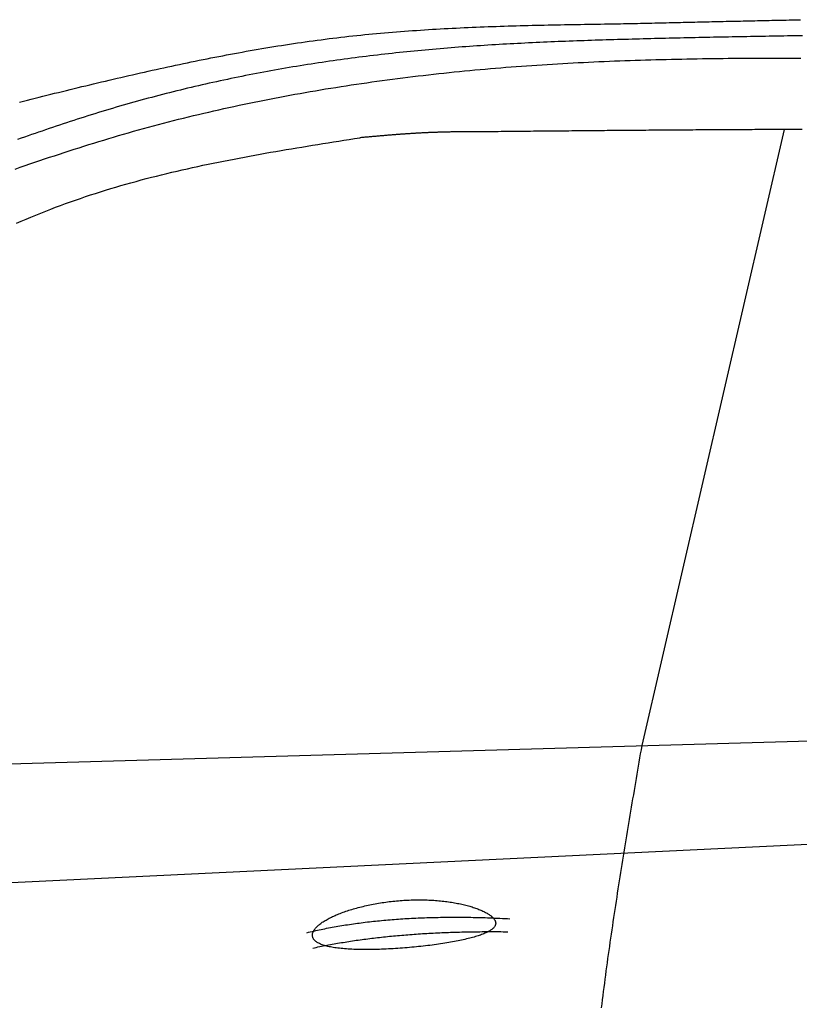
# Model space of a CAD drawing. Extents: x 562 to 7231, y 5817 to 11976.
# Tile 30 of 58: x 3097 to 3794, y 8890 to 9769. Entities that reach past the tile are written whole.
import ezdxf

# ---------------------------------------------------------------- set-up
doc = ezdxf.new("R2010")
doc.units = 0
doc.layers.add('CAR', color=10, linetype='CONTINUOUS')

msp = doc.modelspace()

# ---------------------------------------------------------------- linework, layer by layer
at = {"layer": 'CAR'}
for p, q in [((3780.028, 9671.238), (3652.731, 9120.874)), ((2781.354, 9095.883), (4447.567, 9143.669)), ((4447.567, 9063.514), (2239.888, 8957.56))]:
    msp.add_line(p, q, dxfattribs=at)
for points in [[(3096.92, 9695.85, 0), (3100.4, 9696.72, 0), (3103.88, 9697.58, 0), (3107.36, 9698.45, 0), (3110.85, 9699.32, 0), (3114.33, 9700.18, 0), (3117.81, 9701.04, 0), (3121.29, 9701.91, 0), (3124.77, 9702.77, 0), (3128.25, 9703.62, 0), (3131.73, 9704.48, 0), (3135.22, 9705.33, 0), (3138.7, 9706.19, 0), (3142.18, 9707.04, 0), (3145.66, 9707.88, 0), (3149.15, 9708.73, 0), (3152.63, 9709.57, 0), (3156.12, 9710.41, 0), (3159.6, 9711.25, 0), (3163.08, 9712.08, 0), (3166.57, 9712.91, 0), (3170.05, 9713.74, 0), (3173.54, 9714.57, 0), (3177.03, 9715.39, 0), (3180.51, 9716.21, 0), (3184, 9717.02, 0), (3187.49, 9717.83, 0), (3190.98, 9718.64, 0), (3194.47, 9719.44, 0), (3197.95, 9720.24, 0), (3201.44, 9721.03, 0), (3204.93, 9721.82, 0), (3208.43, 9722.61, 0), (3211.92, 9723.39, 0), (3215.41, 9724.17, 0), (3218.9, 9724.94, 0), (3222.39, 9725.71, 0), (3225.89, 9726.47, 0), (3229.38, 9727.23, 0), (3232.88, 9727.98, 0), (3236.37, 9728.73, 0), (3239.87, 9729.47, 0), (3243.37, 9730.2, 0), (3246.87, 9730.93, 0), (3250.36, 9731.66, 0), (3253.86, 9732.37, 0), (3257.36, 9733.09, 0), (3260.86, 9733.79, 0), (3264.37, 9734.49, 0), (3267.87, 9735.18, 0), (3271.37, 9735.87, 0), (3274.88, 9736.55, 0), (3278.38, 9737.23, 0), (3281.89, 9737.89, 0), (3285.39, 9738.55, 0), (3288.9, 9739.2, 0), (3292.41, 9739.85, 0), (3295.92, 9740.49, 0), (3299.43, 9741.12, 0), (3302.94, 9741.74, 0), (3306.45, 9742.36, 0), (3309.97, 9742.96, 0), (3313.48, 9743.56, 0), (3317, 9744.15, 0), (3320.51, 9744.74, 0), (3324.03, 9745.31, 0), (3327.55, 9745.88, 0), (3331.07, 9746.44, 0), (3334.59, 9746.99, 0), (3338.11, 9747.53, 0), (3341.63, 9748.06, 0), (3345.16, 9748.59, 0), (3348.68, 9749.1, 0), (3352.21, 9749.61, 0), (3355.74, 9750.1, 0), (3359.26, 9750.59, 0), (3362.79, 9751.06, 0), (3366.33, 9751.53, 0), (3369.86, 9751.99, 0), (3373.39, 9752.44, 0), (3376.93, 9752.87, 0), (3380.46, 9753.3, 0), (3384, 9753.72, 0), (3387.54, 9754.13, 0), (3391.08, 9754.52, 0), (3394.62, 9754.91, 0), (3398.16, 9755.29, 0), (3401.71, 9755.66, 0), (3405.25, 9756.01, 0), (3408.8, 9756.36, 0), (3412.34, 9756.7, 0), (3415.89, 9757.03, 0), (3419.44, 9757.35, 0), (3422.99, 9757.67, 0), (3426.54, 9757.97, 0), (3430.1, 9758.26, 0), (3433.65, 9758.55, 0), (3437.2, 9758.83, 0), (3440.76, 9759.1, 0), (3444.32, 9759.36, 0), (3447.88, 9759.62, 0), (3451.43, 9759.86, 0), (3454.99, 9760.1, 0), (3458.55, 9760.34, 0), (3462.12, 9760.56, 0), (3465.68, 9760.78, 0), (3469.24, 9760.99, 0), (3472.81, 9761.19, 0), (3476.37, 9761.39, 0), (3479.94, 9761.58, 0), (3483.5, 9761.77, 0), (3487.07, 9761.95, 0), (3490.64, 9762.12, 0), (3494.21, 9762.29, 0), (3497.78, 9762.45, 0), (3501.35, 9762.6, 0), (3504.92, 9762.75, 0), (3508.49, 9762.9, 0), (3512.06, 9763.04, 0), (3515.64, 9763.17, 0), (3519.21, 9763.3, 0), (3522.78, 9763.43, 0), (3526.36, 9763.55, 0), (3529.93, 9763.66, 0), (3533.51, 9763.78, 0), (3537.09, 9763.88, 0), (3540.66, 9763.99, 0), (3544.24, 9764.09, 0), (3547.82, 9764.18, 0), (3551.4, 9764.28, 0), (3554.98, 9764.37, 0), (3558.56, 9764.45, 0), (3562.14, 9764.54, 0), (3565.71, 9764.62, 0), (3569.3, 9764.69, 0), (3572.88, 9764.77, 0), (3576.46, 9764.84, 0), (3580.04, 9764.91, 0), (3583.62, 9764.98, 0), (3587.2, 9765.04, 0), (3590.78, 9765.11, 0), (3594.37, 9765.17, 0), (3597.95, 9765.23, 0), (3601.53, 9765.29, 0), (3605.11, 9765.35, 0), (3608.7, 9765.4, 0), (3612.28, 9765.46, 0), (3615.86, 9765.51, 0), (3619.45, 9765.56, 0), (3623.03, 9765.62, 0), (3626.61, 9765.67, 0), (3630.2, 9765.72, 0), (3633.78, 9765.78, 0)], [(3633.78, 9765.78, 0), (3636.33, 9765.83, 0), (3638.88, 9765.89, 0), (3641.43, 9765.95, 0), (3643.99, 9766.01, 0), (3646.54, 9766.07, 0), (3649.09, 9766.12, 0), (3651.64, 9766.18, 0), (3654.19, 9766.24, 0), (3656.74, 9766.3, 0), (3659.3, 9766.36, 0), (3661.85, 9766.42, 0), (3664.4, 9766.47, 0), (3666.95, 9766.53, 0), (3669.5, 9766.59, 0), (3672.05, 9766.65, 0), (3674.61, 9766.71, 0), (3677.16, 9766.76, 0), (3679.71, 9766.82, 0), (3682.26, 9766.88, 0), (3684.81, 9766.94, 0), (3687.37, 9767, 0), (3689.92, 9767.05, 0), (3692.47, 9767.11, 0), (3695.02, 9767.17, 0), (3697.57, 9767.23, 0), (3700.12, 9767.29, 0), (3702.68, 9767.34, 0), (3705.23, 9767.4, 0), (3707.78, 9767.46, 0), (3710.33, 9767.52, 0), (3712.88, 9767.57, 0), (3715.43, 9767.63, 0), (3717.99, 9767.69, 0), (3720.54, 9767.75, 0), (3723.09, 9767.8, 0), (3725.64, 9767.86, 0), (3728.19, 9767.92, 0), (3730.74, 9767.98, 0), (3733.3, 9768.03, 0), (3735.85, 9768.09, 0), (3738.4, 9768.15, 0), (3740.95, 9768.2, 0), (3743.5, 9768.26, 0), (3746.05, 9768.32, 0), (3748.61, 9768.37, 0), (3751.16, 9768.43, 0), (3753.71, 9768.49, 0), (3756.26, 9768.54, 0), (3758.81, 9768.6, 0), (3761.36, 9768.66, 0), (3763.92, 9768.71, 0), (3766.47, 9768.77, 0), (3769.02, 9768.83, 0), (3771.57, 9768.88, 0), (3774.12, 9768.94, 0), (3776.67, 9768.99, 0), (3779.23, 9769.05, 0), (3781.78, 9769.1, 0), (3784.33, 9769.16, 0), (3786.88, 9769.22, 0), (3789.43, 9769.27, 0), (3791.98, 9769.33, 0), (3794.54, 9769.38, 0)], [(3796.29, 9755.03, 0), (3792.98, 9754.98, 0), (3789.68, 9754.93, 0), (3786.37, 9754.88, 0), (3783.07, 9754.83, 0), (3779.76, 9754.78, 0), (3776.45, 9754.73, 0), (3773.15, 9754.67, 0), (3769.84, 9754.62, 0), (3766.54, 9754.56, 0), (3763.23, 9754.5, 0), (3759.93, 9754.45, 0), (3756.62, 9754.39, 0), (3753.31, 9754.33, 0), (3750.01, 9754.27, 0), (3746.7, 9754.21, 0), (3743.4, 9754.15, 0), (3740.09, 9754.09, 0), (3736.79, 9754.02, 0), (3733.48, 9753.96, 0), (3730.18, 9753.9, 0), (3726.87, 9753.83, 0), (3723.56, 9753.76, 0), (3720.26, 9753.7, 0), (3716.95, 9753.63, 0), (3713.65, 9753.56, 0), (3710.34, 9753.49, 0), (3707.04, 9753.42, 0), (3703.73, 9753.35, 0), (3700.43, 9753.28, 0), (3697.12, 9753.2, 0), (3693.81, 9753.13, 0), (3690.51, 9753.06, 0), (3687.2, 9752.98, 0), (3683.9, 9752.91, 0), (3680.59, 9752.83, 0), (3677.29, 9752.75, 0), (3673.98, 9752.67, 0), (3670.68, 9752.59, 0), (3667.37, 9752.51, 0), (3664.07, 9752.43, 0), (3660.76, 9752.35, 0), (3657.45, 9752.26, 0), (3654.15, 9752.18, 0), (3650.84, 9752.09, 0), (3647.54, 9752.01, 0), (3644.23, 9751.92, 0), (3640.93, 9751.83, 0), (3637.62, 9751.74, 0), (3634.32, 9751.65, 0), (3631.01, 9751.55, 0), (3627.71, 9751.46, 0), (3624.4, 9751.36, 0), (3621.1, 9751.26, 0), (3617.79, 9751.16, 0), (3614.49, 9751.06, 0), (3611.18, 9750.95, 0), (3607.88, 9750.85, 0), (3604.57, 9750.74, 0), (3601.27, 9750.62, 0), (3597.97, 9750.51, 0), (3594.66, 9750.39, 0), (3591.36, 9750.27, 0), (3588.05, 9750.15, 0), (3584.75, 9750.02, 0), (3581.45, 9749.89, 0), (3578.14, 9749.76, 0), (3574.84, 9749.63, 0), (3571.54, 9749.49, 0), (3568.23, 9749.35, 0), (3564.93, 9749.2, 0), (3561.63, 9749.06, 0), (3558.32, 9748.9, 0), (3555.02, 9748.75, 0), (3551.72, 9748.59, 0), (3548.42, 9748.43, 0), (3545.12, 9748.26, 0), (3541.81, 9748.09, 0), (3538.51, 9747.92, 0), (3535.21, 9747.74, 0), (3531.91, 9747.55, 0), (3528.61, 9747.37, 0), (3525.31, 9747.17, 0), (3522.01, 9746.98, 0), (3518.71, 9746.78, 0), (3515.41, 9746.57, 0), (3512.11, 9746.36, 0), (3508.81, 9746.15, 0), (3505.51, 9745.93, 0), (3502.21, 9745.7, 0), (3498.91, 9745.47, 0), (3495.61, 9745.24, 0), (3492.31, 9745, 0), (3489.02, 9744.75, 0), (3485.72, 9744.5, 0), (3482.42, 9744.24, 0), (3479.12, 9743.98, 0), (3475.83, 9743.71, 0), (3472.53, 9743.44, 0), (3469.23, 9743.16, 0), (3465.94, 9742.87, 0), (3462.64, 9742.58, 0), (3459.35, 9742.29, 0), (3456.05, 9741.98, 0), (3452.76, 9741.67, 0), (3449.46, 9741.35, 0), (3446.17, 9741.03, 0), (3442.88, 9740.7, 0), (3439.58, 9740.36, 0), (3436.29, 9740.02, 0), (3433, 9739.67, 0), (3429.71, 9739.32, 0), (3426.42, 9738.95, 0), (3423.13, 9738.58, 0), (3419.84, 9738.21, 0), (3416.55, 9737.83, 0), (3413.26, 9737.44, 0), (3409.97, 9737.04, 0), (3406.68, 9736.64, 0), (3403.39, 9736.23, 0), (3400.11, 9735.81, 0), (3396.82, 9735.39, 0), (3393.54, 9734.96, 0), (3390.25, 9734.52, 0), (3386.97, 9734.08, 0), (3383.69, 9733.63, 0), (3380.41, 9733.17, 0), (3377.13, 9732.7, 0), (3373.85, 9732.23, 0), (3370.57, 9731.75, 0), (3367.29, 9731.27, 0), (3364.02, 9730.77, 0), (3360.74, 9730.27, 0), (3357.47, 9729.76, 0), (3354.2, 9729.25, 0), (3350.92, 9728.73, 0), (3347.65, 9728.2, 0), (3344.39, 9727.66, 0), (3341.12, 9727.12, 0), (3337.85, 9726.57, 0), (3334.59, 9726.01, 0), (3331.32, 9725.44, 0), (3328.06, 9724.87, 0), (3324.8, 9724.29, 0), (3321.54, 9723.7, 0), (3318.28, 9723.11, 0), (3315.02, 9722.51, 0), (3311.77, 9721.9, 0), (3308.51, 9721.28, 0), (3305.26, 9720.65, 0), (3302.01, 9720.02, 0), (3298.76, 9719.38, 0), (3295.51, 9718.73, 0), (3292.27, 9718.08, 0), (3289.03, 9717.41, 0), (3285.78, 9716.74, 0), (3282.54, 9716.07, 0), (3279.3, 9715.38, 0), (3276.07, 9714.69, 0), (3272.83, 9713.98, 0), (3269.6, 9713.27, 0), (3266.37, 9712.56, 0), (3263.14, 9711.83, 0), (3259.91, 9711.1, 0), (3256.69, 9710.36, 0), (3253.46, 9709.61, 0), (3250.24, 9708.85, 0), (3247.02, 9708.09, 0), (3243.81, 9707.32, 0), (3240.59, 9706.53, 0), (3237.38, 9705.75, 0), (3234.17, 9704.95, 0), (3230.96, 9704.14, 0), (3227.76, 9703.33, 0), (3224.55, 9702.51, 0), (3221.35, 9701.68, 0), (3218.15, 9700.84, 0), (3214.96, 9700, 0), (3211.76, 9699.14, 0), (3208.57, 9698.28, 0), (3205.38, 9697.41, 0), (3202.2, 9696.53, 0), (3199.01, 9695.65, 0), (3195.83, 9694.75, 0), (3192.65, 9693.85, 0), (3189.48, 9692.94, 0), (3186.3, 9692.01, 0), (3183.13, 9691.09, 0), (3179.96, 9690.15, 0), (3176.8, 9689.21, 0), (3173.63, 9688.25, 0), (3170.47, 9687.29, 0), (3167.31, 9686.33, 0), (3164.15, 9685.35, 0), (3161, 9684.37, 0), (3157.85, 9683.38, 0), (3154.7, 9682.38, 0), (3151.55, 9681.38, 0), (3148.4, 9680.37, 0), (3145.26, 9679.35, 0), (3142.12, 9678.33, 0), (3138.98, 9677.3, 0), (3135.84, 9676.27, 0), (3132.7, 9675.22, 0), (3129.57, 9674.18, 0), (3126.44, 9673.12, 0), (3123.31, 9672.06, 0), (3120.18, 9671, 0), (3117.05, 9669.93, 0), (3113.93, 9668.85, 0), (3110.8, 9667.77, 0), (3107.68, 9666.68, 0), (3104.56, 9665.59, 0), (3101.44, 9664.5, 0), (3098.32, 9663.4, 0), (3095.21, 9662.29, 0)], [(3093.1, 9635.99, 0), (3097.47, 9637.51, 0), (3101.84, 9639.02, 0), (3106.21, 9640.52, 0), (3110.58, 9642.02, 0), (3114.95, 9643.5, 0), (3119.33, 9644.98, 0), (3123.71, 9646.45, 0), (3128.1, 9647.91, 0), (3132.49, 9649.36, 0), (3136.88, 9650.8, 0), (3141.27, 9652.23, 0), (3145.67, 9653.65, 0), (3150.07, 9655.05, 0), (3154.47, 9656.45, 0), (3158.88, 9657.83, 0), (3163.29, 9659.2, 0), (3167.71, 9660.56, 0), (3172.13, 9661.9, 0), (3176.55, 9663.23, 0), (3180.98, 9664.55, 0), (3185.41, 9665.85, 0), (3189.85, 9667.14, 0), (3194.29, 9668.41, 0), (3198.73, 9669.67, 0), (3203.18, 9670.92, 0), (3207.64, 9672.15, 0), (3212.1, 9673.36, 0), (3216.56, 9674.57, 0), (3221.03, 9675.75, 0), (3225.5, 9676.93, 0), (3229.97, 9678.09, 0), (3234.45, 9679.24, 0), (3238.93, 9680.37, 0), (3243.42, 9681.49, 0), (3247.91, 9682.59, 0), (3252.4, 9683.68, 0), (3256.9, 9684.76, 0), (3261.4, 9685.83, 0), (3265.91, 9686.88, 0), (3270.42, 9687.91, 0), (3274.93, 9688.94, 0), (3279.44, 9689.95, 0), (3283.96, 9690.95, 0), (3288.48, 9691.93, 0), (3293.01, 9692.9, 0), (3297.53, 9693.86, 0), (3302.07, 9694.81, 0), (3306.6, 9695.74, 0), (3311.14, 9696.66, 0), (3315.68, 9697.56, 0), (3320.22, 9698.46, 0), (3324.77, 9699.34, 0), (3329.31, 9700.21, 0), (3333.87, 9701.06, 0), (3338.42, 9701.91, 0), (3342.98, 9702.74, 0), (3347.54, 9703.56, 0), (3352.1, 9704.36, 0), (3356.66, 9705.16, 0), (3361.23, 9705.94, 0), (3365.8, 9706.71, 0), (3370.37, 9707.47, 0), (3374.94, 9708.21, 0), (3379.52, 9708.95, 0), (3384.1, 9709.67, 0), (3388.68, 9710.38, 0), (3393.26, 9711.08, 0), (3397.84, 9711.77, 0), (3402.43, 9712.44, 0), (3407.02, 9713.1, 0), (3411.61, 9713.75, 0), (3416.2, 9714.4, 0), (3420.79, 9715.02, 0), (3425.39, 9715.64, 0), (3429.98, 9716.25, 0), (3434.58, 9716.84, 0), (3439.18, 9717.43, 0), (3443.78, 9718, 0), (3448.38, 9718.56, 0), (3452.99, 9719.11, 0), (3457.59, 9719.65, 0), (3462.2, 9720.18, 0), (3466.81, 9720.7, 0), (3471.42, 9721.2, 0), (3476.03, 9721.7, 0), (3480.64, 9722.19, 0), (3485.25, 9722.66, 0), (3489.86, 9723.13, 0), (3494.47, 9723.58, 0), (3499.09, 9724.02, 0), (3503.7, 9724.46, 0), (3508.32, 9724.88, 0), (3512.94, 9725.29, 0), (3517.55, 9725.7, 0), (3522.17, 9726.09, 0), (3526.79, 9726.47, 0), (3531.41, 9726.84, 0), (3536.03, 9727.21, 0), (3540.65, 9727.56, 0), (3545.27, 9727.9, 0), (3549.89, 9728.24, 0), (3554.51, 9728.56, 0), (3559.13, 9728.87, 0), (3563.75, 9729.18, 0), (3568.37, 9729.47, 0), (3572.99, 9729.76, 0), (3577.61, 9730.03, 0), (3582.23, 9730.3, 0), (3586.85, 9730.56, 0), (3591.47, 9730.81, 0), (3596.09, 9731.05, 0), (3600.71, 9731.28, 0), (3605.33, 9731.5, 0), (3609.95, 9731.72, 0), (3614.57, 9731.93, 0), (3619.19, 9732.13, 0), (3623.81, 9732.32, 0), (3628.43, 9732.5, 0), (3633.05, 9732.68, 0), (3637.68, 9732.85, 0), (3642.3, 9733.01, 0), (3646.92, 9733.16, 0), (3651.54, 9733.31, 0), (3656.16, 9733.45, 0), (3660.78, 9733.58, 0), (3665.4, 9733.71, 0), (3670.02, 9733.83, 0), (3674.64, 9733.94, 0), (3679.26, 9734.05, 0), (3683.88, 9734.15, 0), (3688.5, 9734.25, 0), (3693.12, 9734.34, 0), (3697.74, 9734.42, 0), (3702.36, 9734.5, 0), (3706.99, 9734.58, 0), (3711.61, 9734.64, 0), (3716.23, 9734.71, 0), (3720.85, 9734.77, 0), (3725.47, 9734.82, 0), (3730.09, 9734.87, 0), (3734.71, 9734.91, 0), (3739.33, 9734.95, 0), (3743.95, 9734.99, 0), (3748.57, 9735.02, 0), (3753.19, 9735.05, 0), (3757.81, 9735.07, 0), (3762.43, 9735.09, 0), (3767.06, 9735.11, 0), (3771.68, 9735.12, 0), (3776.3, 9735.13, 0), (3780.92, 9735.13, 0), (3785.54, 9735.14, 0), (3790.16, 9735.14, 0), (3794.78, 9735.13, 0)], [(3521.79, 9669.32, 0), (3521.02, 9669.32, 0), (3520.26, 9669.32, 0), (3519.5, 9669.32, 0), (3518.74, 9669.32, 0), (3517.97, 9669.32, 0), (3517.21, 9669.32, 0), (3516.45, 9669.32, 0), (3515.69, 9669.32, 0), (3514.93, 9669.32, 0), (3514.16, 9669.32, 0), (3513.4, 9669.32, 0), (3512.64, 9669.32, 0), (3511.88, 9669.32, 0), (3511.11, 9669.32, 0), (3510.35, 9669.32, 0), (3509.59, 9669.32, 0), (3508.83, 9669.31, 0), (3508.07, 9669.31, 0), (3507.3, 9669.31, 0), (3506.54, 9669.31, 0), (3505.78, 9669.31, 0), (3505.02, 9669.3, 0), (3504.25, 9669.3, 0), (3503.49, 9669.3, 0), (3502.73, 9669.29, 0), (3501.97, 9669.29, 0), (3501.21, 9669.29, 0), (3500.44, 9669.28, 0), (3499.68, 9669.28, 0), (3498.92, 9669.27, 0), (3498.16, 9669.27, 0), (3497.4, 9669.26, 0), (3496.63, 9669.26, 0), (3495.87, 9669.25, 0), (3495.11, 9669.24, 0), (3494.35, 9669.24, 0), (3493.59, 9669.23, 0), (3492.82, 9669.22, 0), (3492.06, 9669.21, 0), (3491.3, 9669.21, 0), (3490.54, 9669.2, 0), (3489.78, 9669.19, 0), (3489.01, 9669.18, 0), (3488.25, 9669.17, 0), (3487.49, 9669.16, 0), (3486.73, 9669.15, 0), (3485.97, 9669.13, 0), (3485.21, 9669.12, 0), (3484.44, 9669.11, 0), (3483.68, 9669.1, 0), (3482.92, 9669.08, 0), (3482.16, 9669.07, 0), (3481.4, 9669.05, 0), (3480.64, 9669.04, 0), (3479.87, 9669.02, 0), (3479.11, 9669, 0), (3478.35, 9668.99, 0), (3477.59, 9668.97, 0), (3476.83, 9668.95, 0), (3476.07, 9668.93, 0), (3475.3, 9668.91, 0), (3474.54, 9668.89, 0), (3473.78, 9668.87, 0), (3473.02, 9668.85, 0), (3472.26, 9668.83, 0), (3471.5, 9668.8, 0), (3470.74, 9668.78, 0), (3469.98, 9668.75, 0), (3469.21, 9668.73, 0), (3468.45, 9668.7, 0), (3467.69, 9668.68, 0), (3466.93, 9668.65, 0), (3466.17, 9668.62, 0), (3465.41, 9668.59, 0), (3464.65, 9668.56, 0), (3463.89, 9668.53, 0), (3463.13, 9668.5, 0), (3462.37, 9668.46, 0), (3461.6, 9668.43, 0), (3460.84, 9668.4, 0), (3460.08, 9668.36, 0), (3459.32, 9668.33, 0), (3458.56, 9668.29, 0), (3457.8, 9668.25, 0), (3457.04, 9668.21, 0), (3456.28, 9668.17, 0), (3455.52, 9668.13, 0), (3454.76, 9668.09, 0), (3454, 9668.05, 0), (3453.24, 9668.01, 0), (3452.48, 9667.97, 0), (3451.72, 9667.92, 0), (3450.96, 9667.88, 0), (3450.2, 9667.83, 0), (3449.44, 9667.79, 0), (3448.68, 9667.74, 0), (3447.92, 9667.69, 0), (3447.16, 9667.65, 0), (3446.4, 9667.6, 0), (3445.64, 9667.55, 0), (3444.88, 9667.5, 0), (3444.12, 9667.45, 0), (3443.36, 9667.4, 0), (3442.6, 9667.34, 0), (3441.84, 9667.29, 0), (3441.08, 9667.24, 0), (3440.32, 9667.19, 0), (3439.56, 9667.13, 0), (3438.8, 9667.08, 0), (3438.04, 9667.02, 0), (3437.28, 9666.97, 0), (3436.52, 9666.91, 0), (3435.76, 9666.85, 0), (3435, 9666.8, 0), (3434.24, 9666.74, 0), (3433.48, 9666.68, 0), (3432.72, 9666.62, 0), (3431.96, 9666.56, 0), (3431.2, 9666.5, 0), (3430.44, 9666.44, 0), (3429.68, 9666.38, 0), (3428.92, 9666.32, 0), (3428.16, 9666.26, 0), (3427.4, 9666.2, 0), (3426.64, 9666.14, 0), (3425.88, 9666.08, 0), (3425.12, 9666.01, 0), (3424.36, 9665.95, 0), (3423.6, 9665.89, 0), (3422.85, 9665.82, 0), (3422.09, 9665.76, 0), (3421.33, 9665.7, 0), (3420.57, 9665.63, 0), (3419.81, 9665.57, 0), (3419.05, 9665.5, 0), (3418.29, 9665.44, 0), (3417.53, 9665.37, 0), (3416.77, 9665.3, 0), (3416.01, 9665.24, 0), (3415.25, 9665.17, 0), (3414.49, 9665.11, 0), (3413.73, 9665.04, 0), (3412.97, 9664.97, 0), (3412.21, 9664.91, 0), (3411.45, 9664.84, 0), (3410.7, 9664.77, 0), (3409.94, 9664.7, 0), (3409.18, 9664.64, 0), (3408.42, 9664.57, 0), (3407.66, 9664.5, 0), (3406.9, 9664.43, 0), (3406.14, 9664.36, 0), (3405.38, 9664.3, 0), (3404.62, 9664.23, 0), (3403.86, 9664.16, 0), (3403.1, 9664.09, 0), (3402.34, 9664.02, 0), (3401.58, 9663.95, 0), (3400.83, 9663.89, 0)], [(3796.12, 9671.28, 0), (3793.48, 9671.28, 0), (3790.84, 9671.27, 0), (3788.2, 9671.26, 0), (3785.56, 9671.25, 0), (3782.93, 9671.25, 0), (3780.29, 9671.24, 0), (3777.65, 9671.23, 0), (3775.01, 9671.22, 0), (3772.38, 9671.21, 0), (3769.74, 9671.2, 0), (3767.1, 9671.19, 0), (3764.46, 9671.18, 0), (3761.83, 9671.17, 0), (3759.19, 9671.16, 0), (3756.55, 9671.15, 0), (3753.91, 9671.14, 0), (3751.27, 9671.13, 0), (3748.64, 9671.12, 0), (3746, 9671.1, 0), (3743.36, 9671.09, 0), (3740.72, 9671.08, 0), (3738.09, 9671.06, 0), (3735.45, 9671.05, 0), (3732.81, 9671.04, 0), (3730.17, 9671.02, 0), (3727.53, 9671.01, 0), (3724.9, 9670.99, 0), (3722.26, 9670.98, 0), (3719.62, 9670.96, 0), (3716.98, 9670.95, 0), (3714.35, 9670.93, 0), (3711.71, 9670.92, 0), (3709.07, 9670.9, 0), (3706.43, 9670.88, 0), (3703.79, 9670.87, 0), (3701.16, 9670.85, 0), (3698.52, 9670.83, 0), (3695.88, 9670.82, 0), (3693.24, 9670.8, 0), (3690.61, 9670.78, 0), (3687.97, 9670.76, 0), (3685.33, 9670.74, 0), (3682.69, 9670.73, 0), (3680.05, 9670.71, 0), (3677.42, 9670.69, 0), (3674.78, 9670.67, 0), (3672.14, 9670.65, 0), (3669.5, 9670.63, 0), (3666.87, 9670.61, 0), (3664.23, 9670.59, 0), (3661.59, 9670.57, 0), (3658.95, 9670.55, 0), (3656.31, 9670.53, 0), (3653.68, 9670.51, 0), (3651.04, 9670.49, 0), (3648.4, 9670.47, 0), (3645.76, 9670.45, 0), (3643.13, 9670.42, 0), (3640.49, 9670.4, 0), (3637.85, 9670.38, 0), (3635.21, 9670.36, 0), (3632.57, 9670.34, 0), (3629.94, 9670.32, 0), (3627.3, 9670.29, 0), (3624.66, 9670.27, 0), (3622.02, 9670.25, 0), (3619.39, 9670.23, 0), (3616.75, 9670.2, 0), (3614.11, 9670.18, 0), (3611.47, 9670.16, 0), (3608.83, 9670.13, 0), (3606.2, 9670.11, 0), (3603.56, 9670.09, 0), (3600.92, 9670.06, 0), (3598.28, 9670.04, 0), (3595.65, 9670.02, 0), (3593.01, 9669.99, 0), (3590.37, 9669.97, 0), (3587.73, 9669.94, 0), (3585.09, 9669.92, 0), (3582.46, 9669.9, 0), (3579.82, 9669.87, 0), (3577.18, 9669.85, 0), (3574.54, 9669.82, 0), (3571.9, 9669.8, 0), (3569.27, 9669.77, 0), (3566.63, 9669.75, 0), (3563.99, 9669.72, 0), (3561.35, 9669.7, 0), (3558.72, 9669.67, 0), (3556.08, 9669.65, 0), (3553.44, 9669.62, 0), (3550.8, 9669.6, 0), (3548.16, 9669.58, 0), (3545.53, 9669.55, 0), (3542.89, 9669.52, 0), (3540.25, 9669.5, 0), (3537.61, 9669.47, 0), (3534.98, 9669.45, 0), (3532.34, 9669.42, 0), (3529.7, 9669.4, 0), (3527.06, 9669.37, 0), (3524.42, 9669.35, 0), (3521.79, 9669.32, 0)], [(3094.03, 9587.54, 0), (3098.38, 9589.41, 0), (3102.75, 9591.26, 0), (3107.12, 9593.08, 0), (3111.51, 9594.87, 0), (3115.9, 9596.64, 0), (3120.3, 9598.38, 0), (3124.72, 9600.09, 0), (3129.14, 9601.77, 0), (3133.57, 9603.43, 0), (3138.01, 9605.06, 0), (3142.46, 9606.66, 0), (3146.91, 9608.23, 0), (3151.38, 9609.78, 0), (3155.85, 9611.29, 0), (3160.33, 9612.78, 0), (3164.82, 9614.24, 0), (3169.32, 9615.67, 0), (3173.82, 9617.07, 0), (3178.34, 9618.45, 0), (3182.86, 9619.8, 0), (3187.38, 9621.13, 0), (3191.92, 9622.43, 0), (3196.46, 9623.7, 0), (3201.01, 9624.95, 0), (3205.56, 9626.18, 0), (3210.12, 9627.39, 0), (3214.69, 9628.57, 0), (3219.26, 9629.73, 0), (3223.84, 9630.88, 0), (3228.43, 9632, 0), (3233.02, 9633.1, 0), (3237.62, 9634.18, 0), (3242.22, 9635.24, 0), (3246.83, 9636.28, 0), (3251.44, 9637.3, 0), (3256.06, 9638.31, 0), (3260.68, 9639.3, 0), (3265.31, 9640.28, 0), (3269.94, 9641.24, 0), (3274.58, 9642.18, 0), (3279.22, 9643.11, 0), (3283.86, 9644.02, 0), (3288.51, 9644.92, 0), (3293.16, 9645.81, 0), (3297.82, 9646.69, 0), (3302.48, 9647.55, 0), (3307.14, 9648.4, 0), (3311.8, 9649.24, 0), (3316.47, 9650.08, 0), (3321.14, 9650.9, 0), (3325.82, 9651.71, 0), (3330.49, 9652.51, 0), (3335.17, 9653.31, 0), (3339.85, 9654.09, 0), (3344.53, 9654.87, 0), (3349.22, 9655.65, 0), (3353.9, 9656.42, 0), (3358.59, 9657.18, 0), (3363.28, 9657.94, 0), (3367.97, 9658.69, 0), (3372.66, 9659.44, 0), (3377.36, 9660.19, 0), (3382.05, 9660.93, 0), (3386.74, 9661.67, 0), (3391.44, 9662.41, 0), (3396.13, 9663.15, 0), (3400.83, 9663.89, 0)], [(3652.73, 9120.87, 0), (3652.11, 9117.22, 0), (3651.48, 9113.56, 0), (3650.86, 9109.9, 0), (3650.24, 9106.25, 0), (3649.61, 9102.59, 0), (3648.99, 9098.93, 0), (3648.37, 9095.27, 0), (3647.75, 9091.62, 0), (3647.13, 9087.96, 0), (3646.51, 9084.3, 0), (3645.89, 9080.65, 0), (3645.27, 9076.99, 0), (3644.65, 9073.33, 0), (3644.03, 9069.67, 0), (3643.42, 9066.02, 0), (3642.81, 9062.36, 0), (3642.19, 9058.7, 0), (3641.58, 9055.04, 0), (3640.97, 9051.39, 0), (3640.37, 9047.73, 0), (3639.76, 9044.07, 0), (3639.16, 9040.41, 0), (3638.55, 9036.75, 0), (3637.95, 9033.09, 0), (3637.36, 9029.44, 0), (3636.76, 9025.78, 0), (3636.17, 9022.12, 0), (3635.57, 9018.46, 0), (3634.99, 9014.8, 0), (3634.4, 9011.14, 0), (3633.82, 9007.48, 0), (3633.23, 9003.82, 0), (3632.66, 9000.16, 0), (3632.08, 8996.5, 0), (3631.51, 8992.84, 0), (3630.94, 8989.18, 0), (3630.37, 8985.52, 0), (3629.81, 8981.86, 0), (3629.25, 8978.2, 0), (3628.69, 8974.54, 0), (3628.14, 8970.88, 0), (3627.59, 8967.22, 0), (3627.05, 8963.56, 0), (3626.5, 8959.9, 0), (3625.97, 8956.23, 0), (3625.43, 8952.57, 0), (3624.9, 8948.91, 0), (3624.37, 8945.25, 0), (3623.85, 8941.58, 0), (3623.33, 8937.92, 0), (3622.82, 8934.26, 0), (3622.31, 8930.59, 0), (3621.81, 8926.93, 0), (3621.31, 8923.27, 0), (3620.81, 8919.6, 0), (3620.32, 8915.94, 0), (3619.84, 8912.27, 0), (3619.36, 8908.61, 0), (3618.88, 8904.94, 0), (3618.41, 8901.28, 0), (3617.94, 8897.61, 0), (3617.48, 8893.94, 0), (3617.03, 8890.28, 0), (3616.58, 8886.61, 0)], [(3358.59, 8950.72, 0), (3358.55, 8951.2, 0), (3358.55, 8951.68, 0), (3358.58, 8952.17, 0), (3358.65, 8952.66, 0), (3358.76, 8953.16, 0), (3358.9, 8953.66, 0), (3359.07, 8954.17, 0), (3359.29, 8954.67, 0), (3359.53, 8955.18, 0), (3359.82, 8955.7, 0), (3360.14, 8956.21, 0), (3360.49, 8956.73, 0), (3360.88, 8957.25, 0), (3361.3, 8957.77, 0), (3361.76, 8958.3, 0), (3362.26, 8958.82, 0), (3362.78, 8959.35, 0), (3363.34, 8959.87, 0), (3363.94, 8960.4, 0), (3364.57, 8960.93, 0), (3365.23, 8961.45, 0), (3365.92, 8961.98, 0), (3366.64, 8962.5, 0), (3367.4, 8963.03, 0), (3368.18, 8963.55, 0), (3369, 8964.07, 0), (3369.85, 8964.59, 0), (3370.73, 8965.11, 0), (3371.64, 8965.63, 0), (3372.57, 8966.14, 0), (3373.54, 8966.65, 0), (3374.53, 8967.16, 0), (3375.55, 8967.66, 0), (3376.6, 8968.16, 0), (3377.67, 8968.65, 0), (3378.77, 8969.15, 0), (3379.9, 8969.63, 0), (3381.05, 8970.11, 0), (3382.22, 8970.59, 0), (3383.42, 8971.06, 0), (3384.64, 8971.53, 0), (3385.88, 8971.99, 0), (3387.15, 8972.44, 0), (3388.43, 8972.89, 0), (3389.74, 8973.33, 0), (3391.07, 8973.76, 0), (3392.41, 8974.19, 0), (3393.78, 8974.61, 0), (3395.16, 8975.02, 0), (3396.56, 8975.42, 0), (3397.98, 8975.82, 0), (3399.42, 8976.2, 0), (3400.87, 8976.58, 0), (3402.33, 8976.95, 0), (3403.81, 8977.31, 0), (3405.3, 8977.66, 0), (3406.81, 8978.01, 0), (3408.33, 8978.34, 0), (3409.85, 8978.66, 0), (3411.39, 8978.97, 0), (3412.95, 8979.28, 0), (3414.51, 8979.57, 0), (3416.07, 8979.85, 0), (3417.65, 8980.12, 0), (3419.24, 8980.38, 0), (3420.83, 8980.63, 0), (3422.43, 8980.87, 0), (3424.03, 8981.09, 0), (3425.64, 8981.31, 0), (3427.25, 8981.51, 0), (3428.87, 8981.71, 0), (3430.49, 8981.89, 0), (3432.11, 8982.05, 0), (3433.73, 8982.21, 0), (3435.35, 8982.36, 0), (3436.98, 8982.49, 0), (3438.6, 8982.61, 0), (3440.23, 8982.72, 0), (3441.85, 8982.82, 0), (3443.47, 8982.9, 0), (3445.08, 8982.97, 0), (3446.69, 8983.03, 0), (3448.3, 8983.08, 0), (3449.91, 8983.11, 0), (3451.51, 8983.14, 0), (3453.1, 8983.15, 0), (3454.69, 8983.15, 0), (3456.26, 8983.13, 0), (3457.84, 8983.11, 0), (3459.4, 8983.07, 0), (3460.96, 8983.02, 0), (3462.5, 8982.96, 0), (3464.04, 8982.89, 0), (3465.57, 8982.8, 0), (3467.08, 8982.71, 0), (3468.59, 8982.6, 0), (3470.08, 8982.48, 0), (3471.56, 8982.35, 0), (3473.03, 8982.21, 0), (3474.48, 8982.06, 0), (3475.92, 8981.9, 0), (3477.35, 8981.72, 0), (3478.76, 8981.54, 0), (3480.16, 8981.35, 0), (3481.54, 8981.14, 0), (3482.91, 8980.93, 0), (3484.26, 8980.71, 0), (3485.6, 8980.48, 0), (3486.91, 8980.24, 0), (3488.21, 8979.99, 0), (3489.49, 8979.73, 0), (3490.76, 8979.47, 0), (3492, 8979.19, 0), (3493.23, 8978.91, 0), (3494.43, 8978.62, 0), (3495.62, 8978.32, 0), (3496.78, 8978.01, 0), (3497.93, 8977.7, 0), (3499.05, 8977.38, 0), (3500.15, 8977.06, 0), (3501.23, 8976.73, 0), (3502.29, 8976.39, 0), (3503.32, 8976.04, 0), (3504.34, 8975.69, 0), (3505.32, 8975.34, 0), (3506.29, 8974.98, 0), (3507.23, 8974.61, 0), (3508.15, 8974.25, 0), (3509.04, 8973.87, 0), (3509.9, 8973.49, 0), (3510.74, 8973.11, 0), (3511.55, 8972.72, 0), (3512.34, 8972.34, 0), (3513.1, 8971.94, 0), (3513.84, 8971.55, 0), (3514.54, 8971.15, 0), (3515.22, 8970.75, 0), (3515.87, 8970.34, 0), (3516.49, 8969.94, 0), (3517.08, 8969.53, 0), (3517.64, 8969.12, 0), (3518.17, 8968.71, 0), (3518.68, 8968.3, 0), (3519.15, 8967.88, 0), (3519.59, 8967.47, 0), (3519.99, 8967.05, 0), (3520.37, 8966.64, 0), (3520.71, 8966.22, 0), (3521.03, 8965.8, 0), (3521.3, 8965.38, 0), (3521.55, 8964.96, 0), (3521.76, 8964.55, 0), (3521.94, 8964.13, 0), (3522.08, 8963.71, 0), (3522.18, 8963.29, 0), (3522.25, 8962.87, 0), (3522.29, 8962.46, 0), (3522.29, 8962.04, 0), (3522.25, 8961.62, 0), (3522.18, 8961.21, 0), (3522.07, 8960.8, 0), (3521.92, 8960.38, 0), (3521.73, 8959.97, 0), (3521.5, 8959.56, 0), (3521.24, 8959.15, 0), (3520.94, 8958.74, 0), (3520.6, 8958.34, 0), (3520.22, 8957.93, 0), (3519.8, 8957.53, 0), (3519.34, 8957.12, 0), (3518.84, 8956.72, 0), (3518.3, 8956.32, 0), (3517.72, 8955.93, 0), (3517.1, 8955.53, 0), (3516.44, 8955.14, 0), (3515.73, 8954.75, 0), (3514.99, 8954.36, 0), (3514.21, 8953.97, 0), (3513.39, 8953.59, 0), (3512.53, 8953.21, 0), (3511.62, 8952.83, 0), (3510.68, 8952.45, 0), (3509.69, 8952.07, 0), (3508.67, 8951.7, 0), (3507.61, 8951.33, 0), (3506.5, 8950.96, 0), (3505.36, 8950.6, 0), (3504.18, 8950.24, 0), (3502.96, 8949.88, 0), (3501.7, 8949.53, 0), (3500.4, 8949.17, 0), (3499.06, 8948.82, 0), (3497.69, 8948.48, 0), (3496.28, 8948.14, 0), (3494.83, 8947.8, 0), (3493.35, 8947.46, 0), (3491.84, 8947.13, 0), (3490.29, 8946.81, 0), (3488.7, 8946.48, 0), (3487.08, 8946.16, 0), (3485.43, 8945.85, 0), (3483.75, 8945.54, 0), (3482.04, 8945.23, 0), (3480.3, 8944.93, 0), (3478.53, 8944.64, 0), (3476.74, 8944.35, 0), (3474.91, 8944.06, 0), (3473.06, 8943.78, 0), (3471.19, 8943.5, 0), (3469.3, 8943.23, 0), (3467.38, 8942.97, 0), (3465.44, 8942.71, 0), (3463.48, 8942.46, 0), (3461.51, 8942.22, 0), (3459.52, 8941.98, 0), (3457.51, 8941.75, 0), (3455.49, 8941.52, 0), (3453.46, 8941.3, 0), (3451.41, 8941.09, 0), (3449.36, 8940.89, 0), (3447.3, 8940.7, 0), (3445.23, 8940.51, 0), (3443.15, 8940.33, 0), (3441.07, 8940.16, 0), (3438.99, 8940, 0), (3436.91, 8939.84, 0), (3434.83, 8939.7, 0), (3432.75, 8939.56, 0), (3430.67, 8939.43, 0), (3428.6, 8939.32, 0), (3426.54, 8939.21, 0), (3424.48, 8939.11, 0), (3422.44, 8939.02, 0), (3420.4, 8938.94, 0), (3418.38, 8938.87, 0), (3416.37, 8938.82, 0), (3414.38, 8938.77, 0), (3412.41, 8938.73, 0), (3410.45, 8938.7, 0), (3408.51, 8938.69, 0), (3406.6, 8938.69, 0), (3404.7, 8938.69, 0), (3402.84, 8938.71, 0), (3400.99, 8938.74, 0), (3399.18, 8938.78, 0), (3397.39, 8938.83, 0), (3395.63, 8938.9, 0), (3393.9, 8938.97, 0), (3392.2, 8939.06, 0), (3390.54, 8939.16, 0), (3388.91, 8939.27, 0), (3387.32, 8939.39, 0), (3385.76, 8939.53, 0), (3384.24, 8939.68, 0), (3382.76, 8939.84, 0), (3381.31, 8940.01, 0), (3379.91, 8940.19, 0), (3378.55, 8940.39, 0), (3377.23, 8940.59, 0), (3375.95, 8940.81, 0), (3374.72, 8941.04, 0), (3373.53, 8941.29, 0), (3372.38, 8941.54, 0), (3371.28, 8941.81, 0), (3370.22, 8942.08, 0), (3369.21, 8942.37, 0), (3368.25, 8942.67, 0), (3367.33, 8942.99, 0), (3366.46, 8943.31, 0), (3365.64, 8943.64, 0), (3364.86, 8943.99, 0), (3364.13, 8944.34, 0), (3363.45, 8944.7, 0), (3362.81, 8945.08, 0), (3362.22, 8945.46, 0), (3361.68, 8945.86, 0), (3361.18, 8946.26, 0), (3360.73, 8946.67, 0), (3360.32, 8947.09, 0), (3359.96, 8947.52, 0), (3359.64, 8947.96, 0), (3359.37, 8948.4, 0), (3359.13, 8948.85, 0), (3358.94, 8949.31, 0), (3358.79, 8949.77, 0), (3358.67, 8950.24, 0), (3358.59, 8950.72, 0)], [(3353.46, 8953.78, 0), (3355.04, 8954.16, 0), (3356.63, 8954.53, 0), (3358.23, 8954.9, 0), (3359.84, 8955.27, 0), (3361.45, 8955.63, 0), (3363.07, 8955.98, 0), (3364.7, 8956.33, 0), (3366.33, 8956.67, 0), (3367.97, 8957.01, 0), (3369.62, 8957.34, 0), (3371.27, 8957.67, 0), (3372.93, 8957.99, 0), (3374.6, 8958.31, 0), (3376.28, 8958.62, 0), (3377.96, 8958.93, 0), (3379.65, 8959.23, 0), (3381.34, 8959.53, 0), (3383.05, 8959.82, 0), (3384.76, 8960.1, 0), (3386.47, 8960.38, 0), (3388.2, 8960.66, 0), (3389.93, 8960.93, 0), (3391.66, 8961.19, 0), (3393.41, 8961.45, 0), (3395.16, 8961.7, 0), (3396.92, 8961.95, 0), (3398.68, 8962.19, 0), (3400.45, 8962.43, 0), (3402.23, 8962.66, 0), (3404.02, 8962.89, 0), (3405.81, 8963.11, 0), (3407.61, 8963.33, 0), (3409.42, 8963.54, 0), (3411.23, 8963.74, 0), (3413.05, 8963.94, 0), (3414.88, 8964.14, 0), (3416.71, 8964.33, 0), (3418.55, 8964.51, 0), (3420.4, 8964.69, 0), (3422.26, 8964.87, 0), (3424.12, 8965.03, 0), (3425.99, 8965.2, 0), (3427.86, 8965.36, 0), (3429.75, 8965.51, 0), (3431.64, 8965.66, 0), (3433.53, 8965.8, 0), (3435.44, 8965.93, 0), (3437.35, 8966.07, 0), (3439.27, 8966.19, 0), (3441.19, 8966.31, 0), (3443.12, 8966.43, 0), (3445.06, 8966.54, 0), (3447, 8966.64, 0), (3448.96, 8966.74, 0), (3450.92, 8966.84, 0), (3452.88, 8966.93, 0), (3454.85, 8967.01, 0), (3456.83, 8967.09, 0), (3458.82, 8967.16, 0), (3460.82, 8967.23, 0), (3462.82, 8967.29, 0), (3464.82, 8967.35, 0), (3466.84, 8967.4, 0), (3468.86, 8967.45, 0), (3470.89, 8967.49, 0), (3472.92, 8967.52, 0), (3474.97, 8967.55, 0), (3477.01, 8967.58, 0), (3479.07, 8967.6, 0), (3481.13, 8967.61, 0), (3483.2, 8967.62, 0), (3485.28, 8967.63, 0), (3487.36, 8967.63, 0), (3489.45, 8967.62, 0), (3491.55, 8967.61, 0), (3493.66, 8967.59, 0), (3495.77, 8967.57, 0), (3497.89, 8967.54, 0), (3500.01, 8967.51, 0), (3502.14, 8967.47, 0), (3504.28, 8967.43, 0), (3506.43, 8967.38, 0), (3508.58, 8967.32, 0), (3510.74, 8967.26, 0), (3512.91, 8967.2, 0), (3515.08, 8967.13, 0), (3517.26, 8967.05, 0), (3519.45, 8966.97, 0), (3521.65, 8966.88, 0), (3523.85, 8966.79, 0), (3526.06, 8966.7, 0), (3528.27, 8966.59, 0), (3530.49, 8966.49, 0), (3532.72, 8966.37, 0), (3534.96, 8966.26, 0)], [(3358.78, 8940.02, 0), (3360.34, 8940.35, 0), (3361.9, 8940.68, 0), (3363.47, 8941, 0), (3365.04, 8941.32, 0), (3366.62, 8941.64, 0), (3368.2, 8941.95, 0), (3369.79, 8942.26, 0), (3371.39, 8942.57, 0), (3372.99, 8942.87, 0), (3374.6, 8943.17, 0), (3376.22, 8943.46, 0), (3377.84, 8943.76, 0), (3379.47, 8944.04, 0), (3381.1, 8944.33, 0), (3382.74, 8944.6, 0), (3384.38, 8944.88, 0), (3386.03, 8945.15, 0), (3387.69, 8945.42, 0), (3389.35, 8945.68, 0), (3391.02, 8945.94, 0), (3392.7, 8946.2, 0), (3394.38, 8946.45, 0), (3396.06, 8946.7, 0), (3397.75, 8946.95, 0), (3399.45, 8947.19, 0), (3401.16, 8947.43, 0), (3402.87, 8947.66, 0), (3404.58, 8947.89, 0), (3406.31, 8948.12, 0), (3408.03, 8948.34, 0), (3409.77, 8948.56, 0), (3411.51, 8948.77, 0), (3413.25, 8948.98, 0), (3415, 8949.19, 0), (3416.76, 8949.39, 0), (3418.53, 8949.59, 0), (3420.3, 8949.79, 0), (3422.07, 8949.98, 0), (3423.85, 8950.17, 0), (3425.64, 8950.35, 0), (3427.43, 8950.53, 0), (3429.23, 8950.71, 0), (3431.04, 8950.88, 0), (3432.85, 8951.05, 0), (3434.67, 8951.22, 0), (3436.49, 8951.38, 0), (3438.32, 8951.54, 0), (3440.16, 8951.69, 0), (3442, 8951.84, 0), (3443.84, 8951.99, 0), (3445.7, 8952.13, 0), (3447.56, 8952.27, 0), (3449.42, 8952.4, 0), (3451.29, 8952.54, 0), (3453.17, 8952.66, 0), (3455.05, 8952.79, 0), (3456.94, 8952.91, 0), (3458.83, 8953.02, 0), (3460.73, 8953.14, 0), (3462.64, 8953.24, 0), (3464.55, 8953.35, 0), (3466.47, 8953.45, 0), (3468.4, 8953.55, 0), (3470.33, 8953.64, 0), (3472.26, 8953.73, 0), (3474.2, 8953.81, 0), (3476.15, 8953.9, 0), (3478.11, 8953.97, 0), (3480.07, 8954.05, 0), (3482.03, 8954.12, 0), (3484.01, 8954.19, 0), (3485.98, 8954.25, 0), (3487.97, 8954.31, 0), (3489.96, 8954.36, 0), (3491.95, 8954.41, 0), (3493.95, 8954.46, 0), (3495.96, 8954.51, 0), (3497.98, 8954.55, 0), (3500, 8954.58, 0), (3502.02, 8954.62, 0), (3504.05, 8954.64, 0), (3506.09, 8954.67, 0), (3508.13, 8954.69, 0), (3510.18, 8954.71, 0), (3512.24, 8954.72, 0), (3514.3, 8954.73, 0), (3516.37, 8954.74, 0), (3518.44, 8954.74, 0), (3520.52, 8954.74, 0), (3522.6, 8954.73, 0), (3524.69, 8954.72, 0), (3526.79, 8954.71, 0), (3528.89, 8954.69, 0), (3531, 8954.67, 0), (3533.12, 8954.65, 0)]]:
    msp.add_polyline3d(points, dxfattribs=at)

doc.saveas('drawing.dxf')
